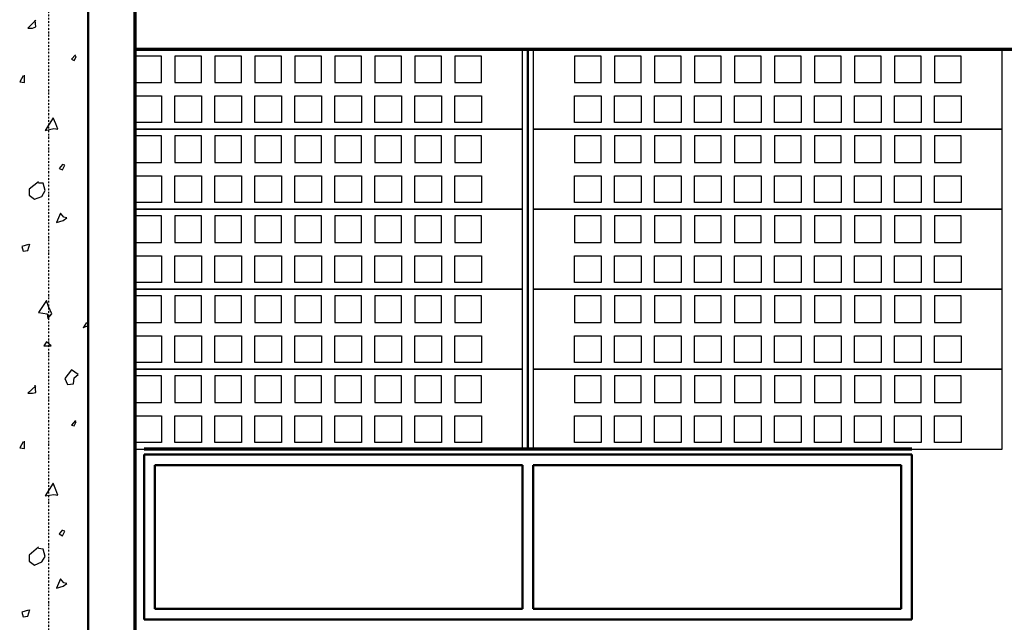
# Model space of a CAD drawing. Header units: millimetres. Extents: x 361 to 67326, y 666 to 56869.
# Tile 33 of 129: x 23551 to 27246, y 25256 to 27517. Entities that reach past the tile are written whole.
import ezdxf

# ---------------------------------------------------------------- set-up
doc = ezdxf.new("R2010")
doc.units = ezdxf.units.MM
doc.linetypes.add('DASHDOT', pattern=[25.4, 12.7, -6.35, 0, -6.35])
doc.layers.add('stramien', color=1, linetype='DASHDOT')
doc.layers.add('vanarris', color=253, linetype='Continuous')

# ---------------------------------------------------------------- blocks, each defined once
blk = doc.blocks.new('*U72')
at = {"layer": 'stramien', "color": 1, "ltscale": 0.5}
blk.add_lwpolyline([(0, 21501.2), (0, -25501.2)], dxfattribs=at)
blk = doc.blocks.new('*U71')
at = {"layer": 'stramien', "color": 0, "linetype": 'ByBlock', "lineweight": -2, "transparency": 16777216}
blk.add_blockref('*U72', (14400, 0), dxfattribs=at)

msp = doc.modelspace()

# ---------------------------------------------------------------- linework, layer by layer
at = {"layer": 'vanarris', "lineweight": 50}
for p, q in [((23808.9, 38046.2), (23808.9, 16916.2)), ((25458.9, 27406.2), (25458.9, 25906.2)), ((26898.9, 25886.2), (24018.9, 25886.2)), ((24018.9, 25886.2), (24018.9, 25266.2)), ((26898.9, 25886.2), (26898.9, 25266.2)), ((25438.9, 25846.2), (24058.9, 25846.2)), ((24058.9, 25846.2), (24058.9, 25306.2)), ((25438.9, 25846.2), (25438.9, 25306.2)), ((26858.9, 25846.2), (25478.9, 25846.2)), ((25478.9, 25846.2), (25478.9, 25306.2)), ((26858.9, 25306.2), (26858.9, 25846.2)), ((24058.9, 25306.2), (25438.9, 25306.2)), ((25478.9, 25306.2), (26858.9, 25306.2)), ((24018.9, 25266.2), (26898.9, 25266.2))]:
    msp.add_line(p, q, dxfattribs=at)
at = {"layer": 'vanarris', "lineweight": 70}
for p, q in [((23983.9, 30346.2), (23983.9, 17046.2)), ((40933.9, 27406.2), (23983.9, 27406.2)), ((26898.9, 25906.2), (24018.9, 25906.2))]:
    msp.add_line(p, q, dxfattribs=at)
at = {"layer": 'vanarris', "lineweight": 25}
for p, q in [((23611.4, 27516.2), (23581.4, 27486.2)), ((23598.9, 27486.2), (23611.4, 27491.2)), ((23611.4, 27491.2), (23608.9, 27516.2)), ((23581.4, 27486.2), (23598.9, 27486.2)), ((23761.4, 27386.2), (23746.4, 27368.7)), ((23763.9, 27378.7), (23758.9, 27383.7)), ((25438.9, 27406.2), (23983.9, 27406.2)), ((24083.9, 27381.2), (23983.9, 27381.2)), ((23983.9, 27381.2), (23983.9, 27281.2)), ((24083.9, 27281.2), (24083.9, 27381.2)), ((24233.9, 27381.2), (24133.9, 27381.2)), ((24133.9, 27381.2), (24133.9, 27281.2)), ((24233.9, 27281.2), (24233.9, 27381.2)), ((24383.9, 27381.2), (24283.9, 27381.2)), ((24283.9, 27381.2), (24283.9, 27281.2)), ((24383.9, 27281.2), (24383.9, 27381.2)), ((24533.9, 27381.2), (24433.9, 27381.2)), ((24433.9, 27381.2), (24433.9, 27281.2)), ((24533.9, 27281.2), (24533.9, 27381.2)), ((24683.9, 27381.2), (24583.9, 27381.2)), ((24583.9, 27381.2), (24583.9, 27281.2)), ((24683.9, 27281.2), (24683.9, 27381.2)), ((24833.9, 27381.2), (24733.9, 27381.2)), ((24733.9, 27381.2), (24733.9, 27281.2)), ((24833.9, 27281.2), (24833.9, 27381.2)), ((24983.9, 27381.2), (24883.9, 27381.2)), ((24883.9, 27381.2), (24883.9, 27281.2)), ((24983.9, 27281.2), (24983.9, 27381.2)), ((25133.9, 27381.2), (25033.9, 27381.2)), ((25033.9, 27381.2), (25033.9, 27281.2)), ((25133.9, 27281.2), (25133.9, 27381.2)), ((25283.9, 27381.2), (25183.9, 27381.2)), ((25183.9, 27381.2), (25183.9, 27281.2)), ((25283.9, 27281.2), (25283.9, 27381.2)), ((25438.9, 27106.2), (25438.9, 27406.2)), ((27238.9, 27406.2), (25478.9, 27406.2)), ((25478.9, 27406.2), (25478.9, 27106.2)), ((25733.9, 27381.2), (25633.9, 27381.2)), ((25633.9, 27381.2), (25633.9, 27281.2)), ((25733.9, 27281.2), (25733.9, 27381.2)), ((25883.9, 27381.2), (25783.9, 27381.2)), ((25783.9, 27381.2), (25783.9, 27281.2)), ((25883.9, 27281.2), (25883.9, 27381.2)), ((26033.9, 27381.2), (25933.9, 27381.2)), ((25933.9, 27381.2), (25933.9, 27281.2)), ((26033.9, 27281.2), (26033.9, 27381.2)), ((26183.9, 27381.2), (26083.9, 27381.2)), ((26083.9, 27381.2), (26083.9, 27281.2)), ((26183.9, 27281.2), (26183.9, 27381.2)), ((26333.9, 27381.2), (26233.9, 27381.2)), ((26233.9, 27381.2), (26233.9, 27281.2)), ((26333.9, 27281.2), (26333.9, 27381.2)), ((26483.9, 27381.2), (26383.9, 27381.2)), ((26383.9, 27381.2), (26383.9, 27281.2)), ((26483.9, 27281.2), (26483.9, 27381.2)), ((26633.9, 27381.2), (26533.9, 27381.2)), ((26533.9, 27381.2), (26533.9, 27281.2)), ((26633.9, 27281.2), (26633.9, 27381.2)), ((26783.9, 27381.2), (26683.9, 27381.2)), ((26683.9, 27381.2), (26683.9, 27281.2)), ((26783.9, 27281.2), (26783.9, 27381.2)), ((26933.9, 27381.2), (26833.9, 27381.2)), ((26833.9, 27381.2), (26833.9, 27281.2)), ((26933.9, 27281.2), (26933.9, 27381.2)), ((27083.9, 27381.2), (26983.9, 27381.2)), ((26983.9, 27381.2), (26983.9, 27281.2)), ((27083.9, 27281.2), (27083.9, 27381.2)), ((27238.9, 27106.2), (27238.9, 27406.2)), ((23746.4, 27368.7), (23756.4, 27363.7)), ((23756.4, 27363.7), (23763.9, 27378.7)), ((23563.9, 27306.2), (23551.4, 27283.7)), ((23568.9, 27281.2), (23568.9, 27308.7)), ((23551.4, 27283.7), (23568.9, 27281.2)), ((23983.9, 27281.2), (24083.9, 27281.2)), ((24133.9, 27281.2), (24233.9, 27281.2)), ((24283.9, 27281.2), (24383.9, 27281.2)), ((24433.9, 27281.2), (24533.9, 27281.2)), ((24583.9, 27281.2), (24683.9, 27281.2)), ((24733.9, 27281.2), (24833.9, 27281.2)), ((24883.9, 27281.2), (24983.9, 27281.2)), ((25033.9, 27281.2), (25133.9, 27281.2)), ((25183.9, 27281.2), (25283.9, 27281.2)), ((25633.9, 27281.2), (25733.9, 27281.2)), ((25783.9, 27281.2), (25883.9, 27281.2)), ((25933.9, 27281.2), (26033.9, 27281.2)), ((26083.9, 27281.2), (26183.9, 27281.2)), ((26233.9, 27281.2), (26333.9, 27281.2)), ((26383.9, 27281.2), (26483.9, 27281.2)), ((26533.9, 27281.2), (26633.9, 27281.2)), ((26683.9, 27281.2), (26783.9, 27281.2)), ((26833.9, 27281.2), (26933.9, 27281.2)), ((26983.9, 27281.2), (27083.9, 27281.2)), ((23983.9, 27131.2), (23983.9, 27231.2)), ((23983.9, 27231.2), (24083.9, 27231.2)), ((24083.9, 27231.2), (24083.9, 27131.2)), ((24133.9, 27131.2), (24133.9, 27231.2)), ((24133.9, 27231.2), (24233.9, 27231.2)), ((24233.9, 27231.2), (24233.9, 27131.2)), ((24283.9, 27131.2), (24283.9, 27231.2)), ((24283.9, 27231.2), (24383.9, 27231.2)), ((24383.9, 27231.2), (24383.9, 27131.2)), ((24433.9, 27131.2), (24433.9, 27231.2)), ((24433.9, 27231.2), (24533.9, 27231.2)), ((24533.9, 27231.2), (24533.9, 27131.2)), ((24583.9, 27131.2), (24583.9, 27231.2)), ((24583.9, 27231.2), (24683.9, 27231.2)), ((24683.9, 27231.2), (24683.9, 27131.2)), ((24733.9, 27131.2), (24733.9, 27231.2)), ((24733.9, 27231.2), (24833.9, 27231.2)), ((24833.9, 27231.2), (24833.9, 27131.2)), ((24883.9, 27131.2), (24883.9, 27231.2)), ((24883.9, 27231.2), (24983.9, 27231.2)), ((24983.9, 27231.2), (24983.9, 27131.2)), ((25033.9, 27131.2), (25033.9, 27231.2)), ((25033.9, 27231.2), (25133.9, 27231.2)), ((25133.9, 27231.2), (25133.9, 27131.2)), ((25183.9, 27131.2), (25183.9, 27231.2)), ((25183.9, 27231.2), (25283.9, 27231.2)), ((25283.9, 27231.2), (25283.9, 27131.2)), ((25633.9, 27131.2), (25633.9, 27231.2)), ((25633.9, 27231.2), (25733.9, 27231.2)), ((25733.9, 27231.2), (25733.9, 27131.2)), ((25783.9, 27131.2), (25783.9, 27231.2)), ((25783.9, 27231.2), (25883.9, 27231.2)), ((25883.9, 27231.2), (25883.9, 27131.2)), ((25933.9, 27131.2), (25933.9, 27231.2)), ((25933.9, 27231.2), (26033.9, 27231.2)), ((26033.9, 27231.2), (26033.9, 27131.2)), ((26083.9, 27131.2), (26083.9, 27231.2)), ((26083.9, 27231.2), (26183.9, 27231.2)), ((26183.9, 27231.2), (26183.9, 27131.2)), ((26233.9, 27131.2), (26233.9, 27231.2)), ((26233.9, 27231.2), (26333.9, 27231.2)), ((26333.9, 27231.2), (26333.9, 27131.2)), ((26383.9, 27131.2), (26383.9, 27231.2)), ((26383.9, 27231.2), (26483.9, 27231.2)), ((26483.9, 27231.2), (26483.9, 27131.2)), ((26533.9, 27131.2), (26533.9, 27231.2)), ((26533.9, 27231.2), (26633.9, 27231.2)), ((26633.9, 27231.2), (26633.9, 27131.2)), ((26683.9, 27131.2), (26683.9, 27231.2)), ((26683.9, 27231.2), (26783.9, 27231.2)), ((26783.9, 27231.2), (26783.9, 27131.2)), ((26833.9, 27131.2), (26833.9, 27231.2)), ((26833.9, 27231.2), (26933.9, 27231.2)), ((26933.9, 27231.2), (26933.9, 27131.2)), ((26983.9, 27131.2), (26983.9, 27231.2)), ((26983.9, 27231.2), (27083.9, 27231.2)), ((27083.9, 27231.2), (27083.9, 27131.2)), ((23676.4, 27148.7), (23646.4, 27101.2)), ((23686.4, 27126.2), (23676.4, 27148.7)), ((23693.9, 27106.2), (23686.4, 27126.2)), ((24083.9, 27131.2), (23983.9, 27131.2)), ((24233.9, 27131.2), (24133.9, 27131.2)), ((24383.9, 27131.2), (24283.9, 27131.2)), ((24533.9, 27131.2), (24433.9, 27131.2)), ((24683.9, 27131.2), (24583.9, 27131.2)), ((24833.9, 27131.2), (24733.9, 27131.2)), ((24983.9, 27131.2), (24883.9, 27131.2)), ((25133.9, 27131.2), (25033.9, 27131.2)), ((25283.9, 27131.2), (25183.9, 27131.2)), ((25733.9, 27131.2), (25633.9, 27131.2)), ((25883.9, 27131.2), (25783.9, 27131.2)), ((26033.9, 27131.2), (25933.9, 27131.2)), ((26183.9, 27131.2), (26083.9, 27131.2)), ((26333.9, 27131.2), (26233.9, 27131.2)), ((26483.9, 27131.2), (26383.9, 27131.2)), ((26633.9, 27131.2), (26533.9, 27131.2)), ((26783.9, 27131.2), (26683.9, 27131.2)), ((26933.9, 27131.2), (26833.9, 27131.2)), ((27083.9, 27131.2), (26983.9, 27131.2)), ((23646.4, 27101.2), (23678.9, 27108.7)), ((23678.9, 27108.7), (23693.9, 27106.2)), ((25438.9, 27106.2), (23983.9, 27106.2)), ((23983.9, 27106.2), (25438.9, 27106.2)), ((25438.9, 26806.2), (25438.9, 27106.2)), ((27238.9, 27106.2), (25478.9, 27106.2)), ((25478.9, 27106.2), (25478.9, 26806.2)), ((25478.9, 27106.2), (27238.9, 27106.2)), ((27238.9, 26806.2), (27238.9, 27106.2)), ((24083.9, 27081.2), (23983.9, 27081.2)), ((23983.9, 27081.2), (23983.9, 26981.2)), ((24083.9, 26981.2), (24083.9, 27081.2)), ((24233.9, 27081.2), (24133.9, 27081.2)), ((24133.9, 27081.2), (24133.9, 26981.2)), ((24233.9, 26981.2), (24233.9, 27081.2)), ((24383.9, 27081.2), (24283.9, 27081.2)), ((24283.9, 27081.2), (24283.9, 26981.2)), ((24383.9, 26981.2), (24383.9, 27081.2)), ((24533.9, 27081.2), (24433.9, 27081.2)), ((24433.9, 27081.2), (24433.9, 26981.2)), ((24533.9, 26981.2), (24533.9, 27081.2)), ((24683.9, 27081.2), (24583.9, 27081.2)), ((24583.9, 27081.2), (24583.9, 26981.2)), ((24683.9, 26981.2), (24683.9, 27081.2)), ((24833.9, 27081.2), (24733.9, 27081.2)), ((24733.9, 27081.2), (24733.9, 26981.2)), ((24833.9, 26981.2), (24833.9, 27081.2)), ((24983.9, 27081.2), (24883.9, 27081.2)), ((24883.9, 27081.2), (24883.9, 26981.2)), ((24983.9, 26981.2), (24983.9, 27081.2)), ((25133.9, 27081.2), (25033.9, 27081.2)), ((25033.9, 27081.2), (25033.9, 26981.2)), ((25133.9, 26981.2), (25133.9, 27081.2)), ((25283.9, 27081.2), (25183.9, 27081.2)), ((25183.9, 27081.2), (25183.9, 26981.2)), ((25283.9, 26981.2), (25283.9, 27081.2)), ((25733.9, 27081.2), (25633.9, 27081.2)), ((25633.9, 27081.2), (25633.9, 26981.2)), ((25733.9, 26981.2), (25733.9, 27081.2)), ((25883.9, 27081.2), (25783.9, 27081.2)), ((25783.9, 27081.2), (25783.9, 26981.2)), ((25883.9, 26981.2), (25883.9, 27081.2)), ((26033.9, 27081.2), (25933.9, 27081.2)), ((25933.9, 27081.2), (25933.9, 26981.2)), ((26033.9, 26981.2), (26033.9, 27081.2)), ((26183.9, 27081.2), (26083.9, 27081.2)), ((26083.9, 27081.2), (26083.9, 26981.2)), ((26183.9, 26981.2), (26183.9, 27081.2)), ((26333.9, 27081.2), (26233.9, 27081.2)), ((26233.9, 27081.2), (26233.9, 26981.2)), ((26333.9, 26981.2), (26333.9, 27081.2)), ((26483.9, 27081.2), (26383.9, 27081.2)), ((26383.9, 27081.2), (26383.9, 26981.2)), ((26483.9, 26981.2), (26483.9, 27081.2)), ((26633.9, 27081.2), (26533.9, 27081.2)), ((26533.9, 27081.2), (26533.9, 26981.2)), ((26633.9, 26981.2), (26633.9, 27081.2)), ((26783.9, 27081.2), (26683.9, 27081.2)), ((26683.9, 27081.2), (26683.9, 26981.2)), ((26783.9, 26981.2), (26783.9, 27081.2)), ((26933.9, 27081.2), (26833.9, 27081.2)), ((26833.9, 27081.2), (26833.9, 26981.2)), ((26933.9, 26981.2), (26933.9, 27081.2)), ((27083.9, 27081.2), (26983.9, 27081.2)), ((26983.9, 27081.2), (26983.9, 26981.2)), ((27083.9, 26981.2), (27083.9, 27081.2)), ((23711.4, 26973.7), (23698.9, 26958.7)), ((23721.4, 26971.2), (23711.4, 26973.7)), ((23983.9, 26981.2), (24083.9, 26981.2)), ((24133.9, 26981.2), (24233.9, 26981.2)), ((24283.9, 26981.2), (24383.9, 26981.2)), ((24433.9, 26981.2), (24533.9, 26981.2)), ((24583.9, 26981.2), (24683.9, 26981.2)), ((24733.9, 26981.2), (24833.9, 26981.2)), ((24883.9, 26981.2), (24983.9, 26981.2)), ((25033.9, 26981.2), (25133.9, 26981.2)), ((25183.9, 26981.2), (25283.9, 26981.2)), ((25633.9, 26981.2), (25733.9, 26981.2)), ((25783.9, 26981.2), (25883.9, 26981.2)), ((25933.9, 26981.2), (26033.9, 26981.2)), ((26083.9, 26981.2), (26183.9, 26981.2)), ((26233.9, 26981.2), (26333.9, 26981.2)), ((26383.9, 26981.2), (26483.9, 26981.2)), ((26533.9, 26981.2), (26633.9, 26981.2)), ((26683.9, 26981.2), (26783.9, 26981.2)), ((26833.9, 26981.2), (26933.9, 26981.2)), ((26983.9, 26981.2), (27083.9, 26981.2)), ((23698.9, 26958.7), (23711.4, 26953.7)), ((23711.4, 26953.7), (23721.4, 26971.2)), ((23621.4, 26908.7), (23586.4, 26881.2)), ((23638.9, 26903.7), (23621.4, 26903.7)), ((23646.4, 26876.2), (23638.9, 26903.7)), ((23983.9, 26831.2), (23983.9, 26931.2)), ((23983.9, 26931.2), (24083.9, 26931.2)), ((24083.9, 26931.2), (24083.9, 26831.2)), ((24133.9, 26831.2), (24133.9, 26931.2)), ((24133.9, 26931.2), (24233.9, 26931.2)), ((24233.9, 26931.2), (24233.9, 26831.2)), ((24283.9, 26831.2), (24283.9, 26931.2)), ((24283.9, 26931.2), (24383.9, 26931.2)), ((24383.9, 26931.2), (24383.9, 26831.2)), ((24433.9, 26831.2), (24433.9, 26931.2)), ((24433.9, 26931.2), (24533.9, 26931.2)), ((24533.9, 26931.2), (24533.9, 26831.2)), ((24583.9, 26831.2), (24583.9, 26931.2)), ((24583.9, 26931.2), (24683.9, 26931.2)), ((24683.9, 26931.2), (24683.9, 26831.2)), ((24733.9, 26831.2), (24733.9, 26931.2)), ((24733.9, 26931.2), (24833.9, 26931.2)), ((24833.9, 26931.2), (24833.9, 26831.2)), ((24883.9, 26831.2), (24883.9, 26931.2)), ((24883.9, 26931.2), (24983.9, 26931.2)), ((24983.9, 26931.2), (24983.9, 26831.2)), ((25033.9, 26831.2), (25033.9, 26931.2)), ((25033.9, 26931.2), (25133.9, 26931.2)), ((25133.9, 26931.2), (25133.9, 26831.2)), ((25183.9, 26831.2), (25183.9, 26931.2)), ((25183.9, 26931.2), (25283.9, 26931.2)), ((25283.9, 26931.2), (25283.9, 26831.2)), ((25633.9, 26831.2), (25633.9, 26931.2)), ((25633.9, 26931.2), (25733.9, 26931.2)), ((25733.9, 26931.2), (25733.9, 26831.2)), ((25783.9, 26831.2), (25783.9, 26931.2)), ((25783.9, 26931.2), (25883.9, 26931.2)), ((25883.9, 26931.2), (25883.9, 26831.2)), ((25933.9, 26831.2), (25933.9, 26931.2)), ((25933.9, 26931.2), (26033.9, 26931.2)), ((26033.9, 26931.2), (26033.9, 26831.2)), ((26083.9, 26831.2), (26083.9, 26931.2)), ((26083.9, 26931.2), (26183.9, 26931.2)), ((26183.9, 26931.2), (26183.9, 26831.2)), ((26233.9, 26831.2), (26233.9, 26931.2)), ((26233.9, 26931.2), (26333.9, 26931.2)), ((26333.9, 26931.2), (26333.9, 26831.2)), ((26383.9, 26831.2), (26383.9, 26931.2)), ((26383.9, 26931.2), (26483.9, 26931.2)), ((26483.9, 26931.2), (26483.9, 26831.2)), ((26533.9, 26831.2), (26533.9, 26931.2)), ((26533.9, 26931.2), (26633.9, 26931.2)), ((26633.9, 26931.2), (26633.9, 26831.2)), ((26683.9, 26831.2), (26683.9, 26931.2)), ((26683.9, 26931.2), (26783.9, 26931.2)), ((26783.9, 26931.2), (26783.9, 26831.2)), ((26833.9, 26831.2), (26833.9, 26931.2)), ((26833.9, 26931.2), (26933.9, 26931.2)), ((26933.9, 26931.2), (26933.9, 26831.2)), ((26983.9, 26831.2), (26983.9, 26931.2)), ((26983.9, 26931.2), (27083.9, 26931.2)), ((27083.9, 26931.2), (27083.9, 26831.2)), ((23586.4, 26881.2), (23586.4, 26858.7)), ((23633.9, 26853.7), (23646.4, 26876.2)), ((23586.4, 26858.7), (23606.4, 26843.7)), ((23606.4, 26843.7), (23633.9, 26853.7)), ((24083.9, 26831.2), (23983.9, 26831.2)), ((24233.9, 26831.2), (24133.9, 26831.2)), ((24383.9, 26831.2), (24283.9, 26831.2)), ((24533.9, 26831.2), (24433.9, 26831.2)), ((24683.9, 26831.2), (24583.9, 26831.2)), ((24833.9, 26831.2), (24733.9, 26831.2)), ((24983.9, 26831.2), (24883.9, 26831.2)), ((25133.9, 26831.2), (25033.9, 26831.2)), ((25283.9, 26831.2), (25183.9, 26831.2)), ((25733.9, 26831.2), (25633.9, 26831.2)), ((25883.9, 26831.2), (25783.9, 26831.2)), ((26033.9, 26831.2), (25933.9, 26831.2)), ((26183.9, 26831.2), (26083.9, 26831.2)), ((26333.9, 26831.2), (26233.9, 26831.2)), ((26483.9, 26831.2), (26383.9, 26831.2)), ((26633.9, 26831.2), (26533.9, 26831.2)), ((26783.9, 26831.2), (26683.9, 26831.2)), ((26933.9, 26831.2), (26833.9, 26831.2)), ((27083.9, 26831.2), (26983.9, 26831.2)), ((23703.9, 26791.2), (23688.9, 26756.2)), ((23716.4, 26776.2), (23703.9, 26791.2)), ((25438.9, 26806.2), (23983.9, 26806.2)), ((23983.9, 26806.2), (25438.9, 26806.2)), ((25438.9, 26506.2), (25438.9, 26806.2)), ((27238.9, 26806.2), (25478.9, 26806.2)), ((25478.9, 26806.2), (25478.9, 26506.2)), ((25478.9, 26806.2), (27238.9, 26806.2)), ((27238.9, 26506.2), (27238.9, 26806.2)), ((23688.9, 26756.2), (23713.9, 26763.7)), ((23713.9, 26763.7), (23728.9, 26773.7)), ((23728.9, 26773.7), (23716.4, 26776.2)), ((24083.9, 26781.2), (23983.9, 26781.2)), ((23983.9, 26781.2), (23983.9, 26681.2)), ((24083.9, 26681.2), (24083.9, 26781.2)), ((24233.9, 26781.2), (24133.9, 26781.2)), ((24133.9, 26781.2), (24133.9, 26681.2)), ((24233.9, 26681.2), (24233.9, 26781.2)), ((24383.9, 26781.2), (24283.9, 26781.2)), ((24283.9, 26781.2), (24283.9, 26681.2)), ((24383.9, 26681.2), (24383.9, 26781.2)), ((24533.9, 26781.2), (24433.9, 26781.2)), ((24433.9, 26781.2), (24433.9, 26681.2)), ((24533.9, 26681.2), (24533.9, 26781.2)), ((24683.9, 26781.2), (24583.9, 26781.2)), ((24583.9, 26781.2), (24583.9, 26681.2)), ((24683.9, 26681.2), (24683.9, 26781.2)), ((24833.9, 26781.2), (24733.9, 26781.2)), ((24733.9, 26781.2), (24733.9, 26681.2)), ((24833.9, 26681.2), (24833.9, 26781.2)), ((24983.9, 26781.2), (24883.9, 26781.2)), ((24883.9, 26781.2), (24883.9, 26681.2)), ((24983.9, 26681.2), (24983.9, 26781.2)), ((25133.9, 26781.2), (25033.9, 26781.2)), ((25033.9, 26781.2), (25033.9, 26681.2)), ((25133.9, 26681.2), (25133.9, 26781.2)), ((25283.9, 26781.2), (25183.9, 26781.2)), ((25183.9, 26781.2), (25183.9, 26681.2)), ((25283.9, 26681.2), (25283.9, 26781.2)), ((25733.9, 26781.2), (25633.9, 26781.2)), ((25633.9, 26781.2), (25633.9, 26681.2)), ((25733.9, 26681.2), (25733.9, 26781.2)), ((25883.9, 26781.2), (25783.9, 26781.2)), ((25783.9, 26781.2), (25783.9, 26681.2)), ((25883.9, 26681.2), (25883.9, 26781.2)), ((26033.9, 26781.2), (25933.9, 26781.2)), ((25933.9, 26781.2), (25933.9, 26681.2)), ((26033.9, 26681.2), (26033.9, 26781.2)), ((26183.9, 26781.2), (26083.9, 26781.2)), ((26083.9, 26781.2), (26083.9, 26681.2)), ((26183.9, 26681.2), (26183.9, 26781.2)), ((26333.9, 26781.2), (26233.9, 26781.2)), ((26233.9, 26781.2), (26233.9, 26681.2)), ((26333.9, 26681.2), (26333.9, 26781.2)), ((26483.9, 26781.2), (26383.9, 26781.2)), ((26383.9, 26781.2), (26383.9, 26681.2)), ((26483.9, 26681.2), (26483.9, 26781.2)), ((26633.9, 26781.2), (26533.9, 26781.2)), ((26533.9, 26781.2), (26533.9, 26681.2)), ((26633.9, 26681.2), (26633.9, 26781.2)), ((26783.9, 26781.2), (26683.9, 26781.2)), ((26683.9, 26781.2), (26683.9, 26681.2)), ((26783.9, 26681.2), (26783.9, 26781.2)), ((26933.9, 26781.2), (26833.9, 26781.2)), ((26833.9, 26781.2), (26833.9, 26681.2)), ((26933.9, 26681.2), (26933.9, 26781.2)), ((27083.9, 26781.2), (26983.9, 26781.2)), ((26983.9, 26781.2), (26983.9, 26681.2)), ((27083.9, 26681.2), (27083.9, 26781.2)), ((23983.9, 26681.2), (24083.9, 26681.2)), ((24133.9, 26681.2), (24233.9, 26681.2)), ((24283.9, 26681.2), (24383.9, 26681.2)), ((24433.9, 26681.2), (24533.9, 26681.2)), ((24583.9, 26681.2), (24683.9, 26681.2)), ((24733.9, 26681.2), (24833.9, 26681.2)), ((24883.9, 26681.2), (24983.9, 26681.2)), ((25033.9, 26681.2), (25133.9, 26681.2)), ((25183.9, 26681.2), (25283.9, 26681.2)), ((25633.9, 26681.2), (25733.9, 26681.2)), ((25783.9, 26681.2), (25883.9, 26681.2)), ((25933.9, 26681.2), (26033.9, 26681.2)), ((26083.9, 26681.2), (26183.9, 26681.2)), ((26233.9, 26681.2), (26333.9, 26681.2)), ((26383.9, 26681.2), (26483.9, 26681.2)), ((26533.9, 26681.2), (26633.9, 26681.2)), ((26683.9, 26681.2), (26783.9, 26681.2)), ((26833.9, 26681.2), (26933.9, 26681.2)), ((26983.9, 26681.2), (27083.9, 26681.2)), ((23583.9, 26673.7), (23558.9, 26666.2)), ((23558.9, 26666.2), (23563.9, 26648.7)), ((23563.9, 26648.7), (23581.4, 26651.2)), ((23581.4, 26651.2), (23588.9, 26676.2)), ((23983.9, 26531.2), (23983.9, 26631.2)), ((23983.9, 26631.2), (24083.9, 26631.2)), ((24083.9, 26631.2), (24083.9, 26531.2)), ((24133.9, 26531.2), (24133.9, 26631.2)), ((24133.9, 26631.2), (24233.9, 26631.2)), ((24233.9, 26631.2), (24233.9, 26531.2)), ((24283.9, 26531.2), (24283.9, 26631.2)), ((24283.9, 26631.2), (24383.9, 26631.2)), ((24383.9, 26631.2), (24383.9, 26531.2)), ((24433.9, 26531.2), (24433.9, 26631.2)), ((24433.9, 26631.2), (24533.9, 26631.2)), ((24533.9, 26631.2), (24533.9, 26531.2)), ((24583.9, 26531.2), (24583.9, 26631.2)), ((24583.9, 26631.2), (24683.9, 26631.2)), ((24683.9, 26631.2), (24683.9, 26531.2)), ((24733.9, 26531.2), (24733.9, 26631.2)), ((24733.9, 26631.2), (24833.9, 26631.2)), ((24833.9, 26631.2), (24833.9, 26531.2)), ((24883.9, 26531.2), (24883.9, 26631.2)), ((24883.9, 26631.2), (24983.9, 26631.2)), ((24983.9, 26631.2), (24983.9, 26531.2)), ((25033.9, 26531.2), (25033.9, 26631.2)), ((25033.9, 26631.2), (25133.9, 26631.2)), ((25133.9, 26631.2), (25133.9, 26531.2)), ((25183.9, 26531.2), (25183.9, 26631.2)), ((25183.9, 26631.2), (25283.9, 26631.2)), ((25283.9, 26631.2), (25283.9, 26531.2)), ((25633.9, 26531.2), (25633.9, 26631.2)), ((25633.9, 26631.2), (25733.9, 26631.2)), ((25733.9, 26631.2), (25733.9, 26531.2)), ((25783.9, 26531.2), (25783.9, 26631.2)), ((25783.9, 26631.2), (25883.9, 26631.2)), ((25883.9, 26631.2), (25883.9, 26531.2)), ((25933.9, 26531.2), (25933.9, 26631.2)), ((25933.9, 26631.2), (26033.9, 26631.2)), ((26033.9, 26631.2), (26033.9, 26531.2)), ((26083.9, 26531.2), (26083.9, 26631.2)), ((26083.9, 26631.2), (26183.9, 26631.2)), ((26183.9, 26631.2), (26183.9, 26531.2)), ((26233.9, 26531.2), (26233.9, 26631.2)), ((26233.9, 26631.2), (26333.9, 26631.2)), ((26333.9, 26631.2), (26333.9, 26531.2)), ((26383.9, 26531.2), (26383.9, 26631.2)), ((26383.9, 26631.2), (26483.9, 26631.2)), ((26483.9, 26631.2), (26483.9, 26531.2)), ((26533.9, 26531.2), (26533.9, 26631.2)), ((26533.9, 26631.2), (26633.9, 26631.2)), ((26633.9, 26631.2), (26633.9, 26531.2)), ((26683.9, 26531.2), (26683.9, 26631.2)), ((26683.9, 26631.2), (26783.9, 26631.2)), ((26783.9, 26631.2), (26783.9, 26531.2)), ((26833.9, 26531.2), (26833.9, 26631.2)), ((26833.9, 26631.2), (26933.9, 26631.2)), ((26933.9, 26631.2), (26933.9, 26531.2)), ((26983.9, 26531.2), (26983.9, 26631.2)), ((26983.9, 26631.2), (27083.9, 26631.2)), ((27083.9, 26631.2), (27083.9, 26531.2)), ((24083.9, 26531.2), (23983.9, 26531.2)), ((24233.9, 26531.2), (24133.9, 26531.2)), ((24383.9, 26531.2), (24283.9, 26531.2)), ((24533.9, 26531.2), (24433.9, 26531.2)), ((24683.9, 26531.2), (24583.9, 26531.2)), ((24833.9, 26531.2), (24733.9, 26531.2)), ((24983.9, 26531.2), (24883.9, 26531.2)), ((25133.9, 26531.2), (25033.9, 26531.2)), ((25283.9, 26531.2), (25183.9, 26531.2)), ((25733.9, 26531.2), (25633.9, 26531.2)), ((25883.9, 26531.2), (25783.9, 26531.2)), ((26033.9, 26531.2), (25933.9, 26531.2)), ((26183.9, 26531.2), (26083.9, 26531.2)), ((26333.9, 26531.2), (26233.9, 26531.2)), ((26483.9, 26531.2), (26383.9, 26531.2)), ((26633.9, 26531.2), (26533.9, 26531.2)), ((26783.9, 26531.2), (26683.9, 26531.2)), ((26933.9, 26531.2), (26833.9, 26531.2)), ((27083.9, 26531.2), (26983.9, 26531.2)), ((25438.9, 26506.2), (23983.9, 26506.2)), ((23983.9, 26506.2), (25438.9, 26506.2)), ((25438.9, 26206.2), (25438.9, 26506.2)), ((27238.9, 26506.2), (25478.9, 26506.2)), ((25478.9, 26506.2), (25478.9, 26206.2)), ((25478.9, 26506.2), (27238.9, 26506.2)), ((27238.9, 26206.2), (27238.9, 26506.2)), ((23651.4, 26463.7), (23621.4, 26418.7)), ((23658.9, 26441.2), (23651.4, 26463.7)), ((24083.9, 26481.2), (23983.9, 26481.2)), ((23983.9, 26481.2), (23983.9, 26381.2)), ((24083.9, 26381.2), (24083.9, 26481.2)), ((24233.9, 26481.2), (24133.9, 26481.2)), ((24133.9, 26481.2), (24133.9, 26381.2)), ((24233.9, 26381.2), (24233.9, 26481.2)), ((24383.9, 26481.2), (24283.9, 26481.2)), ((24283.9, 26481.2), (24283.9, 26381.2)), ((24383.9, 26381.2), (24383.9, 26481.2)), ((24533.9, 26481.2), (24433.9, 26481.2)), ((24433.9, 26481.2), (24433.9, 26381.2)), ((24533.9, 26381.2), (24533.9, 26481.2)), ((24683.9, 26481.2), (24583.9, 26481.2)), ((24583.9, 26481.2), (24583.9, 26381.2)), ((24683.9, 26381.2), (24683.9, 26481.2)), ((24833.9, 26481.2), (24733.9, 26481.2)), ((24733.9, 26481.2), (24733.9, 26381.2)), ((24833.9, 26381.2), (24833.9, 26481.2)), ((24983.9, 26481.2), (24883.9, 26481.2)), ((24883.9, 26481.2), (24883.9, 26381.2)), ((24983.9, 26381.2), (24983.9, 26481.2)), ((25133.9, 26481.2), (25033.9, 26481.2)), ((25033.9, 26481.2), (25033.9, 26381.2)), ((25133.9, 26381.2), (25133.9, 26481.2)), ((25283.9, 26481.2), (25183.9, 26481.2)), ((25183.9, 26481.2), (25183.9, 26381.2)), ((25283.9, 26381.2), (25283.9, 26481.2)), ((25733.9, 26481.2), (25633.9, 26481.2)), ((25633.9, 26481.2), (25633.9, 26381.2)), ((25733.9, 26381.2), (25733.9, 26481.2)), ((25883.9, 26481.2), (25783.9, 26481.2)), ((25783.9, 26481.2), (25783.9, 26381.2)), ((25883.9, 26381.2), (25883.9, 26481.2)), ((26033.9, 26481.2), (25933.9, 26481.2)), ((25933.9, 26481.2), (25933.9, 26381.2)), ((26033.9, 26381.2), (26033.9, 26481.2)), ((26183.9, 26481.2), (26083.9, 26481.2)), ((26083.9, 26481.2), (26083.9, 26381.2)), ((26183.9, 26381.2), (26183.9, 26481.2)), ((26333.9, 26481.2), (26233.9, 26481.2)), ((26233.9, 26481.2), (26233.9, 26381.2)), ((26333.9, 26381.2), (26333.9, 26481.2)), ((26483.9, 26481.2), (26383.9, 26481.2)), ((26383.9, 26481.2), (26383.9, 26381.2)), ((26483.9, 26381.2), (26483.9, 26481.2)), ((26633.9, 26481.2), (26533.9, 26481.2)), ((26533.9, 26481.2), (26533.9, 26381.2)), ((26633.9, 26381.2), (26633.9, 26481.2)), ((26783.9, 26481.2), (26683.9, 26481.2)), ((26683.9, 26481.2), (26683.9, 26381.2)), ((26783.9, 26381.2), (26783.9, 26481.2)), ((26933.9, 26481.2), (26833.9, 26481.2)), ((26833.9, 26481.2), (26833.9, 26381.2)), ((26933.9, 26381.2), (26933.9, 26481.2)), ((27083.9, 26481.2), (26983.9, 26481.2)), ((26983.9, 26481.2), (26983.9, 26381.2)), ((27083.9, 26381.2), (27083.9, 26481.2)), ((23671.4, 26413.7), (23658.9, 26441.2)), ((23621.4, 26418.7), (23653.9, 26413.7)), ((23653.9, 26413.7), (23656.4, 26396.2)), ((23656.4, 26396.2), (23671.4, 26413.7)), ((23808.9, 26368.7), (23788.9, 26361.2)), ((23791.4, 26361.2), (23803.9, 26381.2)), ((23803.9, 26381.2), (23808.9, 26378.7)), ((23983.9, 26381.2), (24083.9, 26381.2)), ((24133.9, 26381.2), (24233.9, 26381.2)), ((24283.9, 26381.2), (24383.9, 26381.2)), ((24433.9, 26381.2), (24533.9, 26381.2)), ((24583.9, 26381.2), (24683.9, 26381.2)), ((24733.9, 26381.2), (24833.9, 26381.2)), ((24883.9, 26381.2), (24983.9, 26381.2)), ((25033.9, 26381.2), (25133.9, 26381.2)), ((25183.9, 26381.2), (25283.9, 26381.2)), ((25633.9, 26381.2), (25733.9, 26381.2)), ((25783.9, 26381.2), (25883.9, 26381.2)), ((25933.9, 26381.2), (26033.9, 26381.2)), ((26083.9, 26381.2), (26183.9, 26381.2)), ((26233.9, 26381.2), (26333.9, 26381.2)), ((26383.9, 26381.2), (26483.9, 26381.2)), ((26533.9, 26381.2), (26633.9, 26381.2)), ((26683.9, 26381.2), (26783.9, 26381.2)), ((26833.9, 26381.2), (26933.9, 26381.2)), ((26983.9, 26381.2), (27083.9, 26381.2)), ((23651.4, 26308.7), (23641.4, 26293.7)), ((23668.9, 26293.7), (23651.4, 26308.7)), ((23983.9, 26231.2), (23983.9, 26331.2)), ((23983.9, 26331.2), (24083.9, 26331.2)), ((24083.9, 26331.2), (24083.9, 26231.2)), ((24133.9, 26231.2), (24133.9, 26331.2)), ((24133.9, 26331.2), (24233.9, 26331.2)), ((24233.9, 26331.2), (24233.9, 26231.2)), ((24283.9, 26231.2), (24283.9, 26331.2)), ((24283.9, 26331.2), (24383.9, 26331.2)), ((24383.9, 26331.2), (24383.9, 26231.2)), ((24433.9, 26231.2), (24433.9, 26331.2)), ((24433.9, 26331.2), (24533.9, 26331.2)), ((24533.9, 26331.2), (24533.9, 26231.2)), ((24583.9, 26231.2), (24583.9, 26331.2)), ((24583.9, 26331.2), (24683.9, 26331.2)), ((24683.9, 26331.2), (24683.9, 26231.2)), ((24733.9, 26231.2), (24733.9, 26331.2)), ((24733.9, 26331.2), (24833.9, 26331.2)), ((24833.9, 26331.2), (24833.9, 26231.2)), ((24883.9, 26231.2), (24883.9, 26331.2)), ((24883.9, 26331.2), (24983.9, 26331.2)), ((24983.9, 26331.2), (24983.9, 26231.2)), ((25033.9, 26231.2), (25033.9, 26331.2)), ((25033.9, 26331.2), (25133.9, 26331.2)), ((25133.9, 26331.2), (25133.9, 26231.2)), ((25183.9, 26231.2), (25183.9, 26331.2)), ((25183.9, 26331.2), (25283.9, 26331.2)), ((25283.9, 26331.2), (25283.9, 26231.2)), ((25633.9, 26231.2), (25633.9, 26331.2)), ((25633.9, 26331.2), (25733.9, 26331.2)), ((25733.9, 26331.2), (25733.9, 26231.2)), ((25783.9, 26231.2), (25783.9, 26331.2)), ((25783.9, 26331.2), (25883.9, 26331.2)), ((25883.9, 26331.2), (25883.9, 26231.2)), ((25933.9, 26231.2), (25933.9, 26331.2)), ((25933.9, 26331.2), (26033.9, 26331.2)), ((26033.9, 26331.2), (26033.9, 26231.2)), ((26083.9, 26231.2), (26083.9, 26331.2)), ((26083.9, 26331.2), (26183.9, 26331.2)), ((26183.9, 26331.2), (26183.9, 26231.2)), ((26233.9, 26231.2), (26233.9, 26331.2)), ((26233.9, 26331.2), (26333.9, 26331.2)), ((26333.9, 26331.2), (26333.9, 26231.2)), ((26383.9, 26231.2), (26383.9, 26331.2)), ((26383.9, 26331.2), (26483.9, 26331.2)), ((26483.9, 26331.2), (26483.9, 26231.2)), ((26533.9, 26231.2), (26533.9, 26331.2)), ((26533.9, 26331.2), (26633.9, 26331.2)), ((26633.9, 26331.2), (26633.9, 26231.2)), ((26683.9, 26231.2), (26683.9, 26331.2)), ((26683.9, 26331.2), (26783.9, 26331.2)), ((26783.9, 26331.2), (26783.9, 26231.2)), ((26833.9, 26231.2), (26833.9, 26331.2)), ((26833.9, 26331.2), (26933.9, 26331.2)), ((26933.9, 26331.2), (26933.9, 26231.2)), ((26983.9, 26231.2), (26983.9, 26331.2)), ((26983.9, 26331.2), (27083.9, 26331.2)), ((27083.9, 26331.2), (27083.9, 26231.2)), ((23641.4, 26293.7), (23668.9, 26293.7)), ((23746.4, 26203.7), (23721.4, 26171.2)), ((23771.4, 26186.2), (23746.4, 26203.7)), ((24083.9, 26231.2), (23983.9, 26231.2)), ((25438.9, 26206.2), (23983.9, 26206.2)), ((23983.9, 26206.2), (25438.9, 26206.2)), ((24233.9, 26231.2), (24133.9, 26231.2)), ((24383.9, 26231.2), (24283.9, 26231.2)), ((24533.9, 26231.2), (24433.9, 26231.2)), ((24683.9, 26231.2), (24583.9, 26231.2)), ((24833.9, 26231.2), (24733.9, 26231.2)), ((24983.9, 26231.2), (24883.9, 26231.2)), ((25133.9, 26231.2), (25033.9, 26231.2)), ((25283.9, 26231.2), (25183.9, 26231.2)), ((25438.9, 25906.2), (25438.9, 26206.2)), ((27238.9, 26206.2), (25478.9, 26206.2)), ((25478.9, 26206.2), (25478.9, 25906.2)), ((25478.9, 26206.2), (27238.9, 26206.2)), ((25733.9, 26231.2), (25633.9, 26231.2)), ((25883.9, 26231.2), (25783.9, 26231.2)), ((26033.9, 26231.2), (25933.9, 26231.2)), ((26183.9, 26231.2), (26083.9, 26231.2)), ((26333.9, 26231.2), (26233.9, 26231.2)), ((26483.9, 26231.2), (26383.9, 26231.2)), ((26633.9, 26231.2), (26533.9, 26231.2)), ((26783.9, 26231.2), (26683.9, 26231.2)), ((26933.9, 26231.2), (26833.9, 26231.2)), ((27083.9, 26231.2), (26983.9, 26231.2)), ((27238.9, 25906.2), (27238.9, 26206.2)), ((23721.4, 26171.2), (23731.4, 26148.7)), ((23753.9, 26151.2), (23756.4, 26173.7)), ((23756.4, 26173.7), (23771.4, 26186.2)), ((24083.9, 26181.2), (23983.9, 26181.2)), ((23983.9, 26181.2), (23983.9, 26081.2)), ((24083.9, 26081.2), (24083.9, 26181.2)), ((24233.9, 26181.2), (24133.9, 26181.2)), ((24133.9, 26181.2), (24133.9, 26081.2)), ((24233.9, 26081.2), (24233.9, 26181.2)), ((24383.9, 26181.2), (24283.9, 26181.2)), ((24283.9, 26181.2), (24283.9, 26081.2)), ((24383.9, 26081.2), (24383.9, 26181.2)), ((24533.9, 26181.2), (24433.9, 26181.2)), ((24433.9, 26181.2), (24433.9, 26081.2)), ((24533.9, 26081.2), (24533.9, 26181.2)), ((24683.9, 26181.2), (24583.9, 26181.2)), ((24583.9, 26181.2), (24583.9, 26081.2)), ((24683.9, 26081.2), (24683.9, 26181.2)), ((24833.9, 26181.2), (24733.9, 26181.2)), ((24733.9, 26181.2), (24733.9, 26081.2)), ((24833.9, 26081.2), (24833.9, 26181.2)), ((24983.9, 26181.2), (24883.9, 26181.2)), ((24883.9, 26181.2), (24883.9, 26081.2)), ((24983.9, 26081.2), (24983.9, 26181.2)), ((25133.9, 26181.2), (25033.9, 26181.2)), ((25033.9, 26181.2), (25033.9, 26081.2)), ((25133.9, 26081.2), (25133.9, 26181.2)), ((25283.9, 26181.2), (25183.9, 26181.2)), ((25183.9, 26181.2), (25183.9, 26081.2)), ((25283.9, 26081.2), (25283.9, 26181.2)), ((25733.9, 26181.2), (25633.9, 26181.2)), ((25633.9, 26181.2), (25633.9, 26081.2)), ((25733.9, 26081.2), (25733.9, 26181.2)), ((25883.9, 26181.2), (25783.9, 26181.2)), ((25783.9, 26181.2), (25783.9, 26081.2)), ((25883.9, 26081.2), (25883.9, 26181.2)), ((26033.9, 26181.2), (25933.9, 26181.2)), ((25933.9, 26181.2), (25933.9, 26081.2)), ((26033.9, 26081.2), (26033.9, 26181.2)), ((26183.9, 26181.2), (26083.9, 26181.2)), ((26083.9, 26181.2), (26083.9, 26081.2)), ((26183.9, 26081.2), (26183.9, 26181.2)), ((26333.9, 26181.2), (26233.9, 26181.2)), ((26233.9, 26181.2), (26233.9, 26081.2)), ((26333.9, 26081.2), (26333.9, 26181.2)), ((26483.9, 26181.2), (26383.9, 26181.2)), ((26383.9, 26181.2), (26383.9, 26081.2)), ((26483.9, 26081.2), (26483.9, 26181.2)), ((26633.9, 26181.2), (26533.9, 26181.2)), ((26533.9, 26181.2), (26533.9, 26081.2)), ((26633.9, 26081.2), (26633.9, 26181.2)), ((26783.9, 26181.2), (26683.9, 26181.2)), ((26683.9, 26181.2), (26683.9, 26081.2)), ((26783.9, 26081.2), (26783.9, 26181.2)), ((26933.9, 26181.2), (26833.9, 26181.2)), ((26833.9, 26181.2), (26833.9, 26081.2)), ((26933.9, 26081.2), (26933.9, 26181.2)), ((27083.9, 26181.2), (26983.9, 26181.2)), ((26983.9, 26181.2), (26983.9, 26081.2)), ((27083.9, 26081.2), (27083.9, 26181.2)), ((23611.4, 26143.7), (23581.4, 26116.2)), ((23611.4, 26118.7), (23608.9, 26146.2)), ((23731.4, 26148.7), (23753.9, 26151.2)), ((23581.4, 26116.2), (23598.9, 26116.2)), ((23598.9, 26116.2), (23611.4, 26118.7)), ((23983.9, 26081.2), (24083.9, 26081.2)), ((24133.9, 26081.2), (24233.9, 26081.2)), ((24283.9, 26081.2), (24383.9, 26081.2)), ((24433.9, 26081.2), (24533.9, 26081.2)), ((24583.9, 26081.2), (24683.9, 26081.2)), ((24733.9, 26081.2), (24833.9, 26081.2)), ((24883.9, 26081.2), (24983.9, 26081.2)), ((25033.9, 26081.2), (25133.9, 26081.2)), ((25183.9, 26081.2), (25283.9, 26081.2)), ((25633.9, 26081.2), (25733.9, 26081.2)), ((25783.9, 26081.2), (25883.9, 26081.2)), ((25933.9, 26081.2), (26033.9, 26081.2)), ((26083.9, 26081.2), (26183.9, 26081.2)), ((26233.9, 26081.2), (26333.9, 26081.2)), ((26383.9, 26081.2), (26483.9, 26081.2)), ((26533.9, 26081.2), (26633.9, 26081.2)), ((26683.9, 26081.2), (26783.9, 26081.2)), ((26833.9, 26081.2), (26933.9, 26081.2)), ((26983.9, 26081.2), (27083.9, 26081.2)), ((23761.4, 26013.7), (23746.4, 25996.2)), ((23983.9, 25931.2), (23983.9, 26031.2)), ((23983.9, 26031.2), (24083.9, 26031.2)), ((24083.9, 26031.2), (24083.9, 25931.2)), ((24133.9, 25931.2), (24133.9, 26031.2)), ((24133.9, 26031.2), (24233.9, 26031.2)), ((24233.9, 26031.2), (24233.9, 25931.2)), ((24283.9, 25931.2), (24283.9, 26031.2)), ((24283.9, 26031.2), (24383.9, 26031.2)), ((24383.9, 26031.2), (24383.9, 25931.2)), ((24433.9, 25931.2), (24433.9, 26031.2)), ((24433.9, 26031.2), (24533.9, 26031.2)), ((24533.9, 26031.2), (24533.9, 25931.2)), ((24583.9, 25931.2), (24583.9, 26031.2)), ((24583.9, 26031.2), (24683.9, 26031.2)), ((24683.9, 26031.2), (24683.9, 25931.2)), ((24733.9, 25931.2), (24733.9, 26031.2)), ((24733.9, 26031.2), (24833.9, 26031.2)), ((24833.9, 26031.2), (24833.9, 25931.2)), ((24883.9, 25931.2), (24883.9, 26031.2)), ((24883.9, 26031.2), (24983.9, 26031.2)), ((24983.9, 26031.2), (24983.9, 25931.2)), ((25033.9, 25931.2), (25033.9, 26031.2)), ((25033.9, 26031.2), (25133.9, 26031.2)), ((25133.9, 26031.2), (25133.9, 25931.2)), ((25183.9, 25931.2), (25183.9, 26031.2)), ((25183.9, 26031.2), (25283.9, 26031.2)), ((25283.9, 26031.2), (25283.9, 25931.2)), ((25633.9, 25931.2), (25633.9, 26031.2)), ((25633.9, 26031.2), (25733.9, 26031.2)), ((25733.9, 26031.2), (25733.9, 25931.2)), ((25783.9, 25931.2), (25783.9, 26031.2)), ((25783.9, 26031.2), (25883.9, 26031.2)), ((25883.9, 26031.2), (25883.9, 25931.2)), ((25933.9, 25931.2), (25933.9, 26031.2)), ((25933.9, 26031.2), (26033.9, 26031.2)), ((26033.9, 26031.2), (26033.9, 25931.2)), ((26083.9, 25931.2), (26083.9, 26031.2)), ((26083.9, 26031.2), (26183.9, 26031.2)), ((26183.9, 26031.2), (26183.9, 25931.2)), ((26233.9, 25931.2), (26233.9, 26031.2)), ((26233.9, 26031.2), (26333.9, 26031.2)), ((26333.9, 26031.2), (26333.9, 25931.2)), ((26383.9, 25931.2), (26383.9, 26031.2)), ((26383.9, 26031.2), (26483.9, 26031.2)), ((26483.9, 26031.2), (26483.9, 25931.2)), ((26533.9, 25931.2), (26533.9, 26031.2)), ((26533.9, 26031.2), (26633.9, 26031.2)), ((26633.9, 26031.2), (26633.9, 25931.2)), ((26683.9, 25931.2), (26683.9, 26031.2)), ((26683.9, 26031.2), (26783.9, 26031.2)), ((26783.9, 26031.2), (26783.9, 25931.2)), ((26833.9, 25931.2), (26833.9, 26031.2)), ((26833.9, 26031.2), (26933.9, 26031.2)), ((26933.9, 26031.2), (26933.9, 25931.2)), ((26983.9, 25931.2), (26983.9, 26031.2)), ((26983.9, 26031.2), (27083.9, 26031.2)), ((27083.9, 26031.2), (27083.9, 25931.2)), ((23746.4, 25996.2), (23756.4, 25993.7)), ((23756.4, 25993.7), (23763.9, 26008.7)), ((23763.9, 26008.7), (23758.9, 26011.2)), ((23563.9, 25933.7), (23551.4, 25911.2)), ((23551.4, 25911.2), (23568.9, 25908.7)), ((23568.9, 25908.7), (23568.9, 25936.2)), ((24083.9, 25931.2), (23983.9, 25931.2)), ((23983.9, 25906.2), (25438.9, 25906.2)), ((24233.9, 25931.2), (24133.9, 25931.2)), ((24383.9, 25931.2), (24283.9, 25931.2)), ((24533.9, 25931.2), (24433.9, 25931.2)), ((24683.9, 25931.2), (24583.9, 25931.2)), ((24833.9, 25931.2), (24733.9, 25931.2)), ((24983.9, 25931.2), (24883.9, 25931.2)), ((25133.9, 25931.2), (25033.9, 25931.2)), ((25283.9, 25931.2), (25183.9, 25931.2)), ((25478.9, 25906.2), (27238.9, 25906.2)), ((25733.9, 25931.2), (25633.9, 25931.2)), ((25883.9, 25931.2), (25783.9, 25931.2)), ((26033.9, 25931.2), (25933.9, 25931.2)), ((26183.9, 25931.2), (26083.9, 25931.2)), ((26333.9, 25931.2), (26233.9, 25931.2)), ((26483.9, 25931.2), (26383.9, 25931.2)), ((26633.9, 25931.2), (26533.9, 25931.2)), ((26783.9, 25931.2), (26683.9, 25931.2)), ((26933.9, 25931.2), (26833.9, 25931.2)), ((27083.9, 25931.2), (26983.9, 25931.2)), ((23676.4, 25778.7), (23646.4, 25731.2)), ((23686.4, 25753.7), (23676.4, 25778.7)), ((23646.4, 25731.2), (23678.9, 25736.2)), ((23678.9, 25736.2), (23693.9, 25733.7)), ((23693.9, 25733.7), (23686.4, 25753.7)), ((23711.4, 25603.7), (23698.9, 25588.7)), ((23698.9, 25588.7), (23711.4, 25581.2)), ((23721.4, 25598.7), (23711.4, 25601.2)), ((23711.4, 25581.2), (23721.4, 25598.7)), ((23621.4, 25538.7), (23586.4, 25508.7)), ((23638.9, 25531.2), (23621.4, 25533.7)), ((23586.4, 25508.7), (23586.4, 25486.2)), ((23633.9, 25483.7), (23646.4, 25503.7)), ((23646.4, 25503.7), (23638.9, 25531.2)), ((23586.4, 25486.2), (23606.4, 25471.2)), ((23606.4, 25471.2), (23633.9, 25483.7)), ((23703.9, 25418.7), (23688.9, 25383.7)), ((23688.9, 25383.7), (23713.9, 25391.2)), ((23716.4, 25403.7), (23703.9, 25418.7)), ((23713.9, 25391.2), (23728.9, 25401.2)), ((23728.9, 25401.2), (23716.4, 25403.7)), ((23583.9, 25301.2), (23558.9, 25293.7)), ((23558.9, 25293.7), (23563.9, 25276.2)), ((23563.9, 25276.2), (23581.4, 25278.7)), ((23581.4, 25278.7), (23588.9, 25303.7))]:
    msp.add_line(p, q, dxfattribs=at)

# ---------------------------------------------------------------- block references
at = {"layer": 'stramien'}
msp.add_blockref('*U71', (9258.9, 34362.5), dxfattribs=at)

doc.saveas('drawing.dxf')
